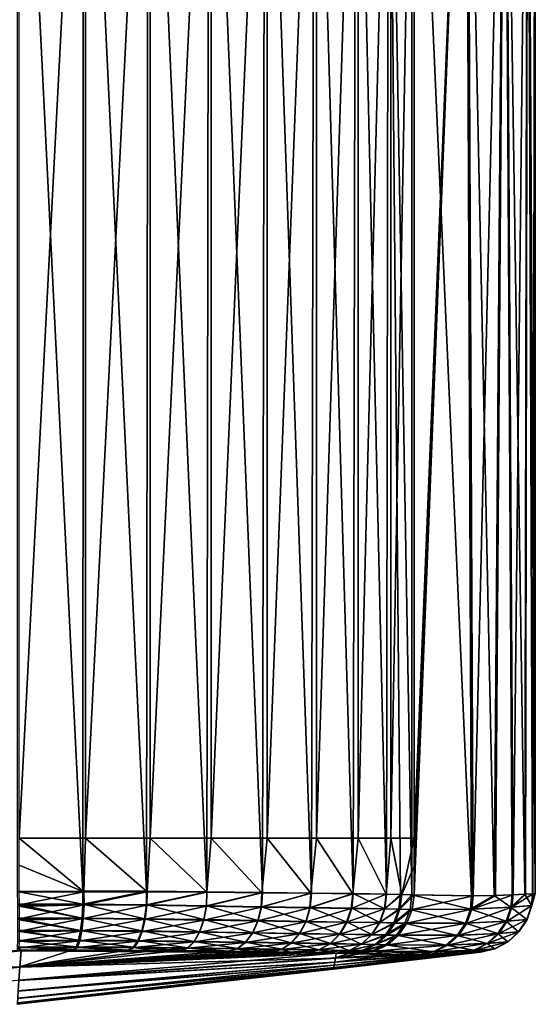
# Model space of a CAD drawing. Header units: metres. Extents: x -109 to 109, y -144 to 54.
# Tile 125 of 150: x 90.59 to 98.45, y -23.16 to -8.15. Entities that reach past the tile are written whole.
import ezdxf

# ---------------------------------------------------------------- set-up
doc = ezdxf.new("R2010")
doc.units = ezdxf.units.M
doc.layers.add('solid_20062313_XXX', color=7, linetype='CONTINUOUS')

msp = doc.modelspace()

# ---------------------------------------------------------------- linework, layer by layer
at = {"layer": 'solid_20062313_XXX'}
for points in [[(98.332932, -0.748987, 3.398926), (97.978485, -0.836661, 6.80905), (98.290787, -21.480234, 3.96291)], [(97.987648, -0.83496, -6.742904), (98.335449, -0.748044, -3.362261), (98.110146, -21.489622, -5.784656)], [(98.335449, -0.748044, -3.362261), (98.300522, -21.47967, -3.840105), (98.110146, -21.489622, -5.784656)], [(98.332932, -0.748987, 3.398926), (98.290787, -21.480234, 3.96291), (98.408958, -21.472929, 2.013287)], [(98.335449, -0.748044, -3.362261), (98.413826, -21.472614, -1.890224), (98.300522, -21.47967, -3.840105)], [(98.449997, -0.661608), (98.332932, -0.748987, 3.398926), (98.449959, -21.470064, 0.061585)], [(98.332932, -0.748987, 3.398926), (98.408958, -21.472929, 2.013287), (98.449959, -21.470064, 0.061585)], [(98.335449, -0.748044, -3.362261), (98.449997, -0.661608), (98.413826, -21.472614, -1.890224)], [(98.449997, -0.661608), (98.449959, -21.470064, 0.061585), (98.413826, -21.472614, -1.890224)], [(97.978485, -0.836661, 6.80905), (97.388214, -0.923509, 10.187093), (97.823669, -21.500889, 7.841512)], [(97.408119, -0.921069, -10.092179), (97.987648, -0.83496, -6.742904), (97.500603, -21.507116, -9.638409)], [(97.987648, -0.83496, -6.742904), (97.84304, -21.500301, -7.720047), (97.500603, -21.507116, -9.638409)], [(97.978485, -0.836661, 6.80905), (97.823669, -21.500889, 7.841512), (98.095566, -21.490303, 5.906973)], [(97.987648, -0.83496, -6.742904), (98.110146, -21.489622, -5.784656), (97.84304, -21.500301, -7.720047)], [(97.978485, -0.836661, 6.80905), (98.095566, -21.490303, 5.906973), (98.290787, -21.480234, 3.96291)], [(95.711617, -1.050186, 15.343801), (95.076454, -1.06806, 16.137976), (95.674026, -21.471376, 15.398713)], [(95.111526, -1.065267, -16.030302), (95.746597, -1.047334, -15.233535), (95.111771, -20.625799, -16.030046)], [(95.746597, -1.047334, -15.233535), (95.74675, -20.625799, -15.2333), (95.111771, -20.625799, -16.030046)], [(95.711617, -1.050186, 15.343801), (95.674026, -21.471376, 15.398713), (96.179939, -21.479721, 14.528831)], [(96.21302, -1.030277, 14.458931), (95.711617, -1.050186, 15.343801), (96.179939, -21.479721, 14.528831)], [(95.746597, -1.047334, -15.233535), (96.247223, -1.027364, -14.345971), (95.74675, -20.625799, -15.2333)], [(96.247223, -1.027364, -14.345971), (96.247261, -20.625799, -14.345887), (95.74675, -20.625799, -15.2333)], [(96.21302, -1.030277, 14.458931), (96.179939, -21.479721, 14.528831), (96.39576, -21.484581, 14.025828)], [(96.21302, -1.030277, 14.458931), (96.567902, -21.490095, 13.505901), (96.567894, -1.008829, 13.505905)], [(96.21302, -1.030277, 14.458931), (96.39576, -21.484581, 14.025828), (96.567902, -21.490095, 13.505901)], [(96.247223, -1.027364, -14.345971), (96.600601, -1.005857, -13.390295), (96.247261, -20.625799, -14.345887)], [(96.247261, -20.625799, -14.345887), (96.600601, -1.005857, -13.390295), (96.600601, -20.625799, -13.390295)], [(97.388214, -0.923509, 10.187093), (96.567894, -1.008829, 13.505905), (97.476532, -21.507332, 9.758647)], [(96.567894, -1.008829, 13.505905), (96.567902, -21.490095, 13.505901), (97.476532, -21.507332, 9.758647)], [(97.408119, -0.921069, -10.092179), (96.600601, -20.625799, -13.390295), (96.600601, -1.005857, -13.390295)], [(97.408119, -0.921069, -10.092179), (96.600624, -21.059431, -13.390226), (96.600601, -20.625799, -13.390295)], [(97.408119, -0.921069, -10.092179), (96.600685, -21.491554, -13.390018), (96.600624, -21.059431, -13.390226)], [(97.408119, -0.921069, -10.092179), (97.500603, -21.507116, -9.638409), (96.600685, -21.491554, -13.390018)], [(97.388214, -0.923509, 10.187093), (97.476532, -21.507332, 9.758647), (97.823669, -21.500889, 7.841512)], [(91.560341, -1.111136, 18.052238), (90.548813, -1.113443, 18.154684), (91.54821, -21.434198, 18.05444)], [(91.54821, -21.434198, 18.05444), (90.548813, -1.113443, 18.154684), (90.548813, -21.441288, 18.154684)], [(91.590698, -1.108493, -17.951262), (90.577286, -20.625799, -18.054052), (90.577286, -1.110808, -18.054052)], [(91.590698, -1.108493, -17.951262), (91.590912, -20.625799, -17.951223), (90.577286, -20.625799, -18.054052)], [(91.560341, -1.111136, 18.052238), (91.54821, -21.434198, 18.05444), (92.520576, -21.436106, 17.798733)], [(92.54303, -1.105256, 17.79085), (91.560341, -1.111136, 18.052238), (92.520576, -21.436106, 17.798733)], [(91.590698, -1.108493, -17.951262), (92.575127, -1.102592, -17.688936), (91.590912, -20.625799, -17.951223)], [(92.575127, -1.102592, -17.688936), (92.575371, -20.625799, -17.688848), (91.590912, -20.625799, -17.951223)], [(92.54303, -1.105256, 17.79085), (92.520576, -21.436106, 17.798733), (93.441383, -21.443403, 17.393637)], [(93.471886, -1.095944, 17.377138), (92.54303, -1.105256, 17.79085), (93.441383, -21.443403, 17.393637)], [(92.575127, -1.102592, -17.688936), (93.505409, -1.093246, -17.273748), (92.575371, -20.625799, -17.688848)], [(93.505409, -1.093246, -17.273748), (93.50573, -20.625799, -17.273577), (92.575371, -20.625799, -17.688848)], [(93.471886, -1.095944, 17.377138), (93.441383, -21.443403, 17.393637), (94.287575, -21.452957, 16.849072)], [(94.323532, -1.083441, 16.821507), (93.471886, -1.095944, 17.377138), (94.287575, -21.452957, 16.849072)], [(93.505409, -1.093246, -17.273748), (94.358093, -1.0807, -16.716166), (93.50573, -20.625799, -17.273577)], [(94.358093, -1.0807, -16.716166), (94.358398, -20.625799, -16.715931), (93.50573, -20.625799, -17.273577)], [(94.323532, -1.083441, 16.821507), (94.287575, -21.452957, 16.849072), (95.037994, -21.462578, 16.17856)], [(95.076454, -1.06806, 16.137976), (94.323532, -1.083441, 16.821507), (95.037994, -21.462578, 16.17856)], [(94.358093, -1.0807, -16.716166), (95.111526, -1.065267, -16.030302), (94.358398, -20.625799, -16.715931)], [(95.111526, -1.065267, -16.030302), (95.111771, -20.625799, -16.030046), (94.358398, -20.625799, -16.715931)], [(95.076454, -1.06806, 16.137976), (95.037994, -21.462578, 16.17856), (95.674026, -21.471376, 15.398713)], [(91.565964, -21.442739, -17.955532), (90.577301, -21.038309, -18.053997), (90.577286, -20.625799, -18.054052)], [(91.565964, -21.442739, -17.955532), (90.577286, -20.625799, -18.054052), (91.590912, -20.625799, -17.951223)], [(92.528374, -21.443424, -17.705086), (91.565964, -21.442739, -17.955532), (91.590912, -20.625799, -17.951223)], [(92.528374, -21.443424, -17.705086), (91.590912, -20.625799, -17.951223), (92.575371, -20.625799, -17.688848)], [(93.440842, -21.449415, -17.308315), (92.528374, -21.443424, -17.705086), (92.575371, -20.625799, -17.688848)], [(93.440842, -21.449415, -17.308315), (92.575371, -20.625799, -17.688848), (93.50573, -20.625799, -17.273577)], [(94.280983, -21.457699, -16.774761), (93.440842, -21.449415, -17.308315), (93.50573, -20.625799, -17.273577)], [(94.280983, -21.457699, -16.774761), (93.50573, -20.625799, -17.273577), (94.358398, -20.625799, -16.715931)], [(95.02829, -21.466158, -16.117365), (94.280983, -21.457699, -16.774761), (94.358398, -20.625799, -16.715931)], [(95.02829, -21.466158, -16.117365), (94.358398, -20.625799, -16.715931), (95.111771, -20.625799, -16.030046)], [(95.664635, -21.473907, -15.352043), (95.02829, -21.466158, -16.117365), (95.111771, -20.625799, -16.030046)], [(95.664635, -21.473907, -15.352043), (95.111771, -20.625799, -16.030046), (95.74675, -20.625799, -15.2333)], [(96.174606, -21.481255, -14.497351), (95.664635, -21.473907, -15.352043), (95.74675, -20.625799, -15.2333)], [(96.174606, -21.481255, -14.497351), (95.74675, -20.625799, -15.2333), (96.247261, -20.625799, -14.345887)], [(96.413292, -21.486008, -13.953758), (96.174606, -21.481255, -14.497351), (96.247261, -20.625799, -14.345887)], [(96.413292, -21.486008, -13.953758), (96.247261, -20.625799, -14.345887), (96.600601, -20.625799, -13.390295)], [(96.413292, -21.486008, -13.953758), (96.600601, -20.625799, -13.390295), (96.600624, -21.059431, -13.390226)], [(91.565964, -21.442739, -17.955532), (90.577347, -21.450813, -18.053837), (90.577301, -21.038309, -18.053997)], [(96.413292, -21.486008, -13.953758), (96.600624, -21.059431, -13.390226), (96.600685, -21.491554, -13.390018)], [(91.549026, -21.631519, 18.032036), (91.54821, -21.434198, 18.05444), (90.548813, -21.441288, 18.154684)], [(91.549026, -21.631519, 18.032036), (90.548813, -21.441288, 18.154684), (90.551208, -21.631548, 18.134283)], [(90.579948, -21.641823, -18.033121), (90.577347, -21.450813, -18.053837), (91.565964, -21.442739, -17.955532)], [(90.579948, -21.641823, -18.033121), (91.565964, -21.442739, -17.955532), (91.566963, -21.640556, -17.932894)], [(91.549026, -21.631519, 18.032036), (92.520576, -21.436106, 17.798733), (91.54821, -21.434198, 18.05444)], [(91.549026, -21.631519, 18.032036), (92.517288, -21.641642, 17.774694), (92.520576, -21.436106, 17.798733)], [(91.566963, -21.640556, -17.932894), (91.565964, -21.442739, -17.955532), (92.528374, -21.443424, -17.705086)], [(91.566963, -21.640556, -17.932894), (92.528374, -21.443424, -17.705086), (92.525238, -21.649187, -17.680857)], [(92.517288, -21.641642, 17.774694), (93.441383, -21.443403, 17.393637), (92.520576, -21.436106, 17.798733)], [(92.517288, -21.641642, 17.774694), (93.432495, -21.656668, 17.369293), (93.441383, -21.443403, 17.393637)], [(92.525238, -21.649187, -17.680857), (92.528374, -21.443424, -17.705086), (93.440842, -21.449415, -17.308315)], [(92.525238, -21.649187, -17.680857), (93.440842, -21.449415, -17.308315), (93.432159, -21.662685, -17.283787)], [(93.432159, -21.662685, -17.283787), (93.440842, -21.449415, -17.308315), (94.280983, -21.457699, -16.774761)], [(93.432159, -21.662685, -17.283787), (94.280983, -21.457699, -16.774761), (94.266479, -21.676853, -16.751654)], [(93.432495, -21.656668, 17.369293), (94.287575, -21.452957, 16.849072), (93.441383, -21.443403, 17.393637)], [(93.432495, -21.656668, 17.369293), (94.272789, -21.672237, 16.82622), (94.287575, -21.452957, 16.849072)], [(94.266479, -21.676853, -16.751654), (94.280983, -21.457699, -16.774761), (95.02829, -21.466158, -16.117365)], [(94.266479, -21.676853, -16.751654), (95.02829, -21.466158, -16.117365), (95.00856, -21.688869, -16.097425)], [(94.272789, -21.672237, 16.82622), (95.037994, -21.462578, 16.17856), (94.287575, -21.452957, 16.849072)], [(94.272789, -21.672237, 16.82622), (95.01796, -21.685442, 16.158968), (95.037994, -21.462578, 16.17856)], [(95.00856, -21.688869, -16.097425), (95.02829, -21.466158, -16.117365), (95.664635, -21.473907, -15.352043)], [(95.01796, -21.685442, 16.158968), (95.674026, -21.471376, 15.398713), (95.037994, -21.462578, 16.17856)], [(95.00856, -21.688869, -16.097425), (95.664635, -21.473907, -15.352043), (95.640961, -21.697592, -15.336545)], [(95.01796, -21.685442, 16.158968), (95.650078, -21.69515, 15.383659), (95.674026, -21.471376, 15.398713)], [(95.640961, -21.697592, -15.336545), (95.664635, -21.473907, -15.352043), (96.174606, -21.481255, -14.497351)], [(95.640961, -21.697592, -15.336545), (96.174606, -21.481255, -14.497351), (96.148705, -21.70363, -14.486723)], [(95.650078, -21.69515, 15.383659), (96.153809, -21.702061, 14.5187), (95.674026, -21.471376, 15.398713)], [(96.153809, -21.702061, 14.5187), (96.179939, -21.479721, 14.528831), (95.674026, -21.471376, 15.398713)], [(96.148705, -21.70363, -14.486723), (96.174606, -21.481255, -14.497351), (96.413292, -21.486008, -13.953758)], [(96.148705, -21.70363, -14.486723), (96.413292, -21.486008, -13.953758), (96.386017, -21.710117, -13.945674)], [(96.153809, -21.702061, 14.5187), (96.39576, -21.484581, 14.025828), (96.179939, -21.479721, 14.528831)], [(96.368362, -21.708778, 14.018052), (96.39576, -21.484581, 14.025828), (96.153809, -21.702061, 14.5187)], [(96.368362, -21.708778, 14.018052), (96.567902, -21.490095, 13.505901), (96.39576, -21.484581, 14.025828)], [(96.5401, -21.713165, 13.500941), (96.567902, -21.490095, 13.505901), (96.368362, -21.708778, 14.018052)], [(96.386017, -21.710117, -13.945674), (96.413292, -21.486008, -13.953758), (96.600685, -21.491554, -13.390018)], [(96.386017, -21.710117, -13.945674), (96.600685, -21.491554, -13.390018), (96.573082, -21.713966, -13.385031)], [(97.459709, -21.710163, 9.724641), (96.567902, -21.490095, 13.505901), (96.5401, -21.713165, 13.500941)], [(97.459709, -21.710163, 9.724641), (97.476532, -21.507332, 9.758647), (96.567902, -21.490095, 13.505901)], [(96.573082, -21.713966, -13.385031), (96.600685, -21.491554, -13.390018), (97.500603, -21.507116, -9.638409)], [(97.483452, -21.709383, -9.606385), (96.573082, -21.713966, -13.385031), (97.500603, -21.507116, -9.638409)], [(97.459709, -21.710163, 9.724641), (97.823669, -21.500889, 7.841512), (97.476532, -21.507332, 9.758647)], [(97.459709, -21.710163, 9.724641), (98.078331, -21.677805, 5.884912), (97.823669, -21.500889, 7.841512)], [(97.483452, -21.709383, -9.606385), (97.84304, -21.500301, -7.720047), (98.110146, -21.489622, -5.784656)], [(98.092644, -21.676764, -5.765075), (97.483452, -21.709383, -9.606385), (98.110146, -21.489622, -5.784656)], [(97.483452, -21.709383, -9.606385), (97.500603, -21.507116, -9.638409), (97.84304, -21.500301, -7.720047)], [(98.078331, -21.677805, 5.884912), (98.095566, -21.490303, 5.906973), (97.823669, -21.500889, 7.841512)], [(98.078331, -21.677805, 5.884912), (98.290787, -21.480234, 3.96291), (98.095566, -21.490303, 5.906973)], [(98.078331, -21.677805, 5.884912), (98.391251, -21.651766, 2.006318), (98.290787, -21.480234, 3.96291)], [(98.092644, -21.676764, -5.765075), (98.300522, -21.47967, -3.840105), (98.413826, -21.472614, -1.890224)], [(98.396034, -21.651316, -1.885675), (98.092644, -21.676764, -5.765075), (98.413826, -21.472614, -1.890224)], [(98.092644, -21.676764, -5.765075), (98.110146, -21.489622, -5.784656), (98.300522, -21.47967, -3.840105)], [(98.391251, -21.651766, 2.006318), (98.408958, -21.472929, 2.013287), (98.290787, -21.480234, 3.96291)], [(98.391251, -21.651766, 2.006318), (98.449959, -21.470064, 0.061585), (98.408958, -21.472929, 2.013287)], [(98.391251, -21.651766, 2.006318), (98.396034, -21.651316, -1.885675), (98.449959, -21.470064, 0.061585)], [(98.396034, -21.651316, -1.885675), (98.413826, -21.472614, -1.890224), (98.449959, -21.470064, 0.061585)], [(91.535736, -21.844685, 17.956015), (91.549026, -21.631519, 18.032036), (90.551208, -21.631548, 18.134283)], [(91.535736, -21.844685, 17.956015), (90.551208, -21.631548, 18.134283), (90.551491, -21.660372, 18.127542)], [(91.535736, -21.844685, 17.956015), (90.551491, -21.660372, 18.127542), (90.552765, -21.84531, 18.058773)], [(90.580254, -21.669916, -18.026522), (90.579948, -21.641823, -18.033121), (91.566963, -21.640556, -17.932894)], [(90.580254, -21.669916, -18.026522), (91.566963, -21.640556, -17.932894), (90.581734, -21.855383, -17.957359)], [(91.566963, -21.640556, -17.932894), (91.554047, -21.85355, -17.856625), (90.581734, -21.855383, -17.957359)], [(91.535736, -21.844685, 17.956015), (92.489929, -21.854074, 17.700415), (91.549026, -21.631519, 18.032036)], [(92.489929, -21.854074, 17.700415), (92.517288, -21.641642, 17.774694), (91.549026, -21.631519, 18.032036)], [(91.566963, -21.640556, -17.932894), (92.525238, -21.649187, -17.680857), (91.554047, -21.85355, -17.856625)], [(92.525238, -21.649187, -17.680857), (92.498375, -21.861479, -17.606285), (91.554047, -21.85355, -17.856625)], [(92.489929, -21.854074, 17.700415), (93.392159, -21.868389, 17.298994), (92.517288, -21.641642, 17.774694)], [(92.525238, -21.649187, -17.680857), (93.432159, -21.662685, -17.283787), (92.498375, -21.861479, -17.606285)], [(93.432159, -21.662685, -17.283787), (93.392426, -21.874289, -17.213108), (92.498375, -21.861479, -17.606285)], [(93.392159, -21.868389, 17.298994), (93.432495, -21.656668, 17.369293), (92.517288, -21.641642, 17.774694)], [(93.392159, -21.868389, 17.298994), (94.220886, -21.88339, 16.762075), (93.432495, -21.656668, 17.369293)], [(93.432159, -21.662685, -17.283787), (94.266479, -21.676853, -16.751654), (93.392426, -21.874289, -17.213108)], [(94.266479, -21.676853, -16.751654), (94.215225, -21.887907, -16.687002), (93.392426, -21.874289, -17.213108)], [(94.220886, -21.88339, 16.762075), (94.272789, -21.672237, 16.82622), (93.432495, -21.656668, 17.369293)], [(94.266479, -21.676853, -16.751654), (95.00856, -21.688869, -16.097425), (94.215225, -21.887907, -16.687002)], [(95.00856, -21.688869, -16.097425), (94.947388, -21.899591, -16.040812), (94.215225, -21.887907, -16.687002)], [(94.220886, -21.88339, 16.762075), (94.956123, -21.896255, 16.103027), (94.272789, -21.672237, 16.82622)], [(94.956123, -21.896255, 16.103027), (95.01796, -21.685442, 16.158968), (94.272789, -21.672237, 16.82622)], [(95.00856, -21.688869, -16.097425), (95.640961, -21.697592, -15.336545), (94.947388, -21.899591, -16.040812)], [(95.640961, -21.697592, -15.336545), (95.571693, -21.908226, -15.289802), (94.947388, -21.899591, -16.040812)], [(94.956123, -21.896255, 16.103027), (95.580193, -21.905876, 15.337785), (95.01796, -21.685442, 16.158968)], [(95.580193, -21.905876, 15.337785), (95.650078, -21.69515, 15.383659), (95.01796, -21.685442, 16.158968)], [(95.640961, -21.697592, -15.336545), (96.148705, -21.70363, -14.486723), (95.571693, -21.908226, -15.289802)], [(95.571693, -21.908226, -15.289802), (96.148705, -21.70363, -14.486723), (96.073303, -21.914406, -14.451452)], [(95.580193, -21.905876, 15.337785), (96.077896, -21.912922, 14.484515), (95.650078, -21.69515, 15.383659)], [(96.077896, -21.912922, 14.484515), (96.153809, -21.702061, 14.5187), (95.650078, -21.69515, 15.383659)], [(96.073303, -21.914406, -14.451452), (96.148705, -21.70363, -14.486723), (96.386017, -21.710117, -13.945674)], [(96.073303, -21.914406, -14.451452), (96.386017, -21.710117, -13.945674), (96.307533, -21.920105, -13.91773)], [(96.368362, -21.708778, 14.018052), (96.153809, -21.702061, 14.5187), (96.077896, -21.912922, 14.484515)], [(96.289627, -21.918839, 13.990637), (96.368362, -21.708778, 14.018052), (96.077896, -21.912922, 14.484515)], [(96.5401, -21.713165, 13.500941), (96.368362, -21.708778, 14.018052), (96.289627, -21.918839, 13.990637)], [(96.459488, -21.923304, 13.480795), (96.5401, -21.713165, 13.500941), (96.289627, -21.918839, 13.990637)], [(96.307533, -21.920105, -13.91773), (96.386017, -21.710117, -13.945674), (96.573082, -21.713966, -13.385031)], [(96.307533, -21.920105, -13.91773), (96.573082, -21.713966, -13.385031), (96.492607, -21.924171, -13.364996)], [(97.38311, -21.922173, 9.708881), (96.5401, -21.713165, 13.500941), (96.459488, -21.923304, 13.480795)], [(96.492607, -21.924171, -13.364996), (96.573082, -21.713966, -13.385031), (97.483452, -21.709383, -9.606385)], [(97.406952, -21.921442, -9.590785), (96.492607, -21.924171, -13.364996), (97.483452, -21.709383, -9.606385)], [(97.38311, -21.922173, 9.708881), (97.459709, -21.710163, 9.724641), (96.5401, -21.713165, 13.500941)], [(97.38311, -21.922173, 9.708881), (98.004555, -21.891157, 5.874844), (97.459709, -21.710163, 9.724641)], [(97.406952, -21.921442, -9.590785), (97.483452, -21.709383, -9.606385), (98.092644, -21.676764, -5.765075)], [(98.018936, -21.890148, -5.7552), (97.406952, -21.921442, -9.590785), (98.092644, -21.676764, -5.765075)], [(98.004555, -21.891157, 5.874844), (98.078331, -21.677805, 5.884912), (97.459709, -21.710163, 9.724641)], [(98.004555, -21.891157, 5.874844), (98.318947, -21.865829, 2.00279), (98.078331, -21.677805, 5.884912)], [(98.018936, -21.890148, -5.7552), (98.092644, -21.676764, -5.765075), (98.396034, -21.651316, -1.885675)], [(98.323753, -21.865391, -1.882357), (98.018936, -21.890148, -5.7552), (98.396034, -21.651316, -1.885675)], [(98.318947, -21.865829, 2.00279), (98.391251, -21.651766, 2.006318), (98.078331, -21.677805, 5.884912)], [(98.318947, -21.865829, 2.00279), (98.323753, -21.865391, -1.882357), (98.391251, -21.651766, 2.006318)], [(98.323753, -21.865391, -1.882357), (98.396034, -21.651316, -1.885675), (98.391251, -21.651766, 2.006318)], [(91.513336, -22.031801, 17.830002), (91.535736, -21.844685, 17.956015), (90.552765, -21.84531, 18.058773)], [(91.513336, -22.031801, 17.830002), (90.552765, -21.84531, 18.058773), (90.552849, -21.866274, 18.047888)], [(91.513336, -22.031801, 17.830002), (90.552849, -21.866274, 18.047888), (90.552856, -22.033432, 17.932255)], [(90.581825, -21.875807, -17.94673), (90.581734, -21.855383, -17.957359), (91.554047, -21.85355, -17.856625)], [(90.581825, -21.875807, -17.94673), (91.554047, -21.85355, -17.856625), (90.582016, -22.043264, -17.830669)], [(91.554047, -21.85355, -17.856625), (91.532082, -22.040472, -17.730417), (90.582016, -22.043264, -17.830669)], [(91.513336, -22.031801, 17.830002), (92.446007, -22.039991, 17.578346), (91.535736, -21.844685, 17.956015)], [(91.554047, -21.85355, -17.856625), (92.498375, -21.861479, -17.606285), (91.532082, -22.040472, -17.730417)], [(92.498375, -21.861479, -17.606285), (92.455109, -22.047245, -17.483936), (91.532082, -22.040472, -17.730417)], [(92.446007, -22.039991, 17.578346), (92.489929, -21.854074, 17.700415), (91.535736, -21.844685, 17.956015)], [(92.446007, -22.039991, 17.578346), (93.328201, -22.053148, 17.184244), (92.489929, -21.854074, 17.700415)], [(92.498375, -21.861479, -17.606285), (93.392426, -21.874289, -17.213108), (92.455109, -22.047245, -17.483936)], [(93.392426, -21.874289, -17.213108), (93.329285, -22.058939, -17.097921), (92.455109, -22.047245, -17.483936)], [(93.328201, -22.053148, 17.184244), (93.392159, -21.868389, 17.298994), (92.489929, -21.854074, 17.700415)], [(93.328201, -22.053148, 17.184244), (94.138824, -22.067236, 16.657856), (93.392159, -21.868389, 17.298994)], [(93.392426, -21.874289, -17.213108), (94.215225, -21.887907, -16.687002), (93.329285, -22.058939, -17.097921)], [(94.215225, -21.887907, -16.687002), (94.134094, -22.071671, -16.582127), (93.329285, -22.058939, -17.097921)], [(94.138824, -22.067236, 16.657856), (94.220886, -21.88339, 16.762075), (93.392159, -21.868389, 17.298994)], [(94.215225, -21.887907, -16.687002), (94.947388, -21.899591, -16.040812), (94.134094, -22.071671, -16.582127)], [(94.947388, -21.899591, -16.040812), (94.850548, -22.082823, -15.949164), (94.134094, -22.071671, -16.582127)], [(94.138824, -22.067236, 16.657856), (94.858315, -22.079554, 16.012312), (94.220886, -21.88339, 16.762075)], [(94.858315, -22.079554, 16.012312), (94.956123, -21.896255, 16.103027), (94.220886, -21.88339, 16.762075)], [(94.947388, -21.899591, -16.040812), (95.571693, -21.908226, -15.289802), (94.850548, -22.082823, -15.949164)], [(95.571693, -21.908226, -15.289802), (95.461769, -22.091318, -15.214005), (94.850548, -22.082823, -15.949164)], [(94.858315, -22.079554, 16.012312), (95.46933, -22.089035, 15.263234), (94.956123, -21.896255, 16.103027)], [(95.46933, -22.089035, 15.263234), (95.580193, -21.905876, 15.337785), (94.956123, -21.896255, 16.103027)], [(95.571693, -21.908226, -15.289802), (96.073303, -21.914406, -14.451452), (95.461769, -22.091318, -15.214005)], [(95.461769, -22.091318, -15.214005), (96.073303, -21.914406, -14.451452), (95.953209, -22.097712, -14.393751)], [(95.46933, -22.089035, 15.263234), (95.956985, -22.096298, 14.428401), (95.580193, -21.905876, 15.337785)], [(95.956985, -22.096298, 14.428401), (96.077896, -21.912922, 14.484515), (95.580193, -21.905876, 15.337785)], [(95.953209, -22.097712, -14.393751), (96.073303, -21.914406, -14.451452), (96.307533, -21.920105, -13.91773)], [(96.289627, -21.918839, 13.990637), (96.077896, -21.912922, 14.484515), (95.956985, -22.096298, 14.428401)], [(96.164528, -22.101515, 13.945316), (96.289627, -21.918839, 13.990637), (95.956985, -22.096298, 14.428401)], [(96.459488, -21.923304, 13.480795), (96.289627, -21.918839, 13.990637), (96.164528, -22.101515, 13.945316)], [(97.281052, -22.10737, -9.565436), (97.406952, -21.921442, -9.590785), (98.018936, -21.890148, -5.7552)], [(97.894745, -22.078285, -5.739532), (97.281052, -22.10737, -9.565436), (98.018936, -21.890148, -5.7552)], [(97.880318, -22.079241, 5.858861), (98.004555, -21.891157, 5.874844), (97.38311, -21.922173, 9.708881)], [(97.880318, -22.079241, 5.858861), (98.195641, -22.055117, 1.997255), (98.004555, -21.891157, 5.874844)], [(97.894745, -22.078285, -5.739532), (98.018936, -21.890148, -5.7552), (98.323753, -21.865391, -1.882357)], [(98.200462, -22.054697, -1.877154), (97.894745, -22.078285, -5.739532), (98.323753, -21.865391, -1.882357)], [(98.195641, -22.055117, 1.997255), (98.318947, -21.865829, 2.00279), (98.004555, -21.891157, 5.874844)], [(98.195641, -22.055117, 1.997255), (98.200462, -22.054697, -1.877154), (98.318947, -21.865829, 2.00279)], [(98.200462, -22.054697, -1.877154), (98.323753, -21.865391, -1.882357), (98.318947, -21.865829, 2.00279)], [(91.483238, -22.181, 17.661987), (90.552803, -22.0466, 17.920515), (90.55146, -22.183981, 17.762756)], [(91.483238, -22.181, 17.661987), (90.552856, -22.033432, 17.932255), (90.552803, -22.0466, 17.920515)], [(91.483238, -22.181, 17.661987), (91.513336, -22.031801, 17.830002), (90.552856, -22.033432, 17.932255)], [(91.532082, -22.040472, -17.730417), (91.502457, -22.18947, -17.562273), (90.58078, -22.193558, -17.661079)], [(90.58197, -22.056086, -17.819218), (91.532082, -22.040472, -17.730417), (90.58078, -22.193558, -17.661079)], [(90.58197, -22.056086, -17.819218), (90.582016, -22.043264, -17.830669), (91.532082, -22.040472, -17.730417)], [(91.483238, -22.181, 17.661987), (92.388306, -22.187593, 17.416235), (91.513336, -22.031801, 17.830002)], [(91.532082, -22.040472, -17.730417), (92.455109, -22.047245, -17.483936), (91.502457, -22.18947, -17.562273)], [(92.455109, -22.047245, -17.483936), (92.39817, -22.194708, -17.321569), (91.502457, -22.18947, -17.562273)], [(92.388306, -22.187593, 17.416235), (92.446007, -22.039991, 17.578346), (91.513336, -22.031801, 17.830002)], [(92.388306, -22.187593, 17.416235), (93.244667, -22.199223, 17.032324), (92.446007, -22.039991, 17.578346)], [(92.455109, -22.047245, -17.483936), (93.329285, -22.058939, -17.097921), (92.39817, -22.194708, -17.321569)], [(93.329285, -22.058939, -17.097921), (93.246735, -22.204927, -16.945528), (92.39817, -22.194708, -17.321569)], [(93.244667, -22.199223, 17.032324), (93.328201, -22.053148, 17.184244), (92.446007, -22.039991, 17.578346)], [(93.244667, -22.199223, 17.032324), (94.031815, -22.212107, 16.520174), (93.328201, -22.053148, 17.184244)], [(93.329285, -22.058939, -17.097921), (94.134094, -22.071671, -16.582127), (93.246735, -22.204927, -16.945528)], [(94.031815, -22.212107, 16.520174), (94.138824, -22.067236, 16.657856), (93.328201, -22.053148, 17.184244)], [(94.031815, -22.212107, 16.520174), (94.730728, -22.223707, 15.89258), (94.138824, -22.067236, 16.657856)], [(94.730728, -22.223707, 15.89258), (94.858315, -22.079554, 16.012312), (94.138824, -22.067236, 16.657856)], [(95.953209, -22.097712, -14.393751), (96.307533, -21.920105, -13.91773), (96.182793, -22.102737, -13.871691)], [(96.331131, -22.106134, 13.446719), (96.459488, -21.923304, 13.480795), (96.164528, -22.101515, 13.945316)], [(96.182793, -22.102737, -13.871691), (96.307533, -21.920105, -13.91773), (96.492607, -21.924171, -13.364996)], [(96.182793, -22.102737, -13.871691), (96.492607, -21.924171, -13.364996), (96.364326, -22.107103, -13.33116)], [(97.257141, -22.108017, 9.683249), (96.459488, -21.923304, 13.480795), (96.331131, -22.106134, 13.446719)], [(96.364326, -22.107103, -13.33116), (96.492607, -21.924171, -13.364996), (97.406952, -21.921442, -9.590785)], [(97.281052, -22.10737, -9.565436), (96.364326, -22.107103, -13.33116), (97.406952, -21.921442, -9.590785)], [(97.257141, -22.108017, 9.683249), (97.38311, -21.922173, 9.708881), (96.459488, -21.923304, 13.480795)], [(97.257141, -22.108017, 9.683249), (97.880318, -22.079241, 5.858861), (97.38311, -21.922173, 9.708881)], [(97.727905, -22.229313, -5.71906), (97.894745, -22.078285, -5.739532), (98.200462, -22.054697, -1.877154)], [(98.033936, -22.207296, -1.870393), (97.727905, -22.229313, -5.71906), (98.200462, -22.054697, -1.877154)], [(98.029106, -22.207691, 1.990062), (98.195641, -22.055117, 1.997255), (97.880318, -22.079241, 5.858861)], [(98.029106, -22.207691, 1.990062), (98.033936, -22.207296, -1.870393), (98.195641, -22.055117, 1.997255)], [(98.033936, -22.207296, -1.870393), (98.200462, -22.054697, -1.877154), (98.195641, -22.055117, 1.997255)], [(91.447357, -22.282812, 17.462635), (90.551353, -22.190504, 17.753088), (90.548683, -22.287403, 17.561033)], [(91.447357, -22.282812, 17.462635), (90.55146, -22.183981, 17.762756), (90.551353, -22.190504, 17.753088)], [(91.483238, -22.181, 17.661987), (90.55146, -22.183981, 17.762756), (91.447357, -22.282812, 17.462635)], [(91.502457, -22.18947, -17.562273), (91.467049, -22.291101, -17.362852), (90.578102, -22.296736, -17.459345)], [(90.580681, -22.199903, -17.651659), (91.502457, -22.18947, -17.562273), (90.578102, -22.296736, -17.459345)], [(90.580681, -22.199903, -17.651659), (90.58078, -22.193558, -17.661079), (91.502457, -22.18947, -17.562273)], [(91.483238, -22.181, 17.661987), (91.447357, -22.282812, 17.462635), (92.320503, -22.287516, 17.224369)], [(91.502457, -22.18947, -17.562273), (92.39817, -22.194708, -17.321569), (91.467049, -22.291101, -17.362852)], [(92.39817, -22.194708, -17.321569), (92.331177, -22.294519, -17.129477), (91.467049, -22.291101, -17.362852)], [(91.483238, -22.181, 17.661987), (92.320503, -22.287516, 17.224369), (92.388306, -22.187593, 17.416235)], [(92.388306, -22.187593, 17.416235), (92.320503, -22.287516, 17.224369), (93.146873, -22.297344, 16.852875)], [(92.39817, -22.194708, -17.321569), (93.246735, -22.204927, -16.945528), (92.331177, -22.294519, -17.129477)], [(93.246735, -22.204927, -16.945528), (93.150024, -22.303001, -16.765587), (92.331177, -22.294519, -17.129477)], [(92.388306, -22.187593, 17.416235), (93.146873, -22.297344, 16.852875), (93.244667, -22.199223, 17.032324)], [(93.244667, -22.199223, 17.032324), (93.146873, -22.297344, 16.852875), (93.906654, -22.308813, 16.357767)], [(93.246735, -22.204927, -16.945528), (94.028236, -22.216494, -16.443674), (93.150024, -22.303001, -16.765587)], [(94.028236, -22.216494, -16.443674), (93.90435, -22.313196, -16.28042), (93.150024, -22.303001, -16.765587)], [(93.244667, -22.199223, 17.032324), (93.906654, -22.308813, 16.357767), (94.031815, -22.212107, 16.520174)], [(94.134094, -22.071671, -16.582127), (94.028236, -22.216494, -16.443674), (93.246735, -22.204927, -16.945528)], [(94.028236, -22.216494, -16.443674), (94.724174, -22.226946, -15.828298), (93.90435, -22.313196, -16.28042)], [(94.031815, -22.212107, 16.520174), (93.906654, -22.308813, 16.357767), (94.581459, -22.319569, 15.751427)], [(94.134094, -22.071671, -16.582127), (94.850548, -22.082823, -15.949164), (94.028236, -22.216494, -16.443674)], [(94.850548, -22.082823, -15.949164), (94.724174, -22.226946, -15.828298), (94.028236, -22.216494, -16.443674)], [(94.031815, -22.212107, 16.520174), (94.581459, -22.319569, 15.751427), (94.730728, -22.223707, 15.89258)], [(94.850548, -22.082823, -15.949164), (95.461769, -22.091318, -15.214005), (94.724174, -22.226946, -15.828298)], [(95.461769, -22.091318, -15.214005), (95.318161, -22.235258, -15.113962), (94.724174, -22.226946, -15.828298)], [(94.730728, -22.223707, 15.89258), (95.324539, -22.233004, 15.164737), (94.858315, -22.079554, 16.012312)], [(95.324539, -22.233004, 15.164737), (95.46933, -22.089035, 15.263234), (94.858315, -22.079554, 16.012312)], [(95.461769, -22.091318, -15.214005), (95.953209, -22.097712, -14.393751), (95.318161, -22.235258, -15.113962)], [(95.318161, -22.235258, -15.113962), (95.953209, -22.097712, -14.393751), (95.796021, -22.241928, -14.317281)], [(95.324539, -22.233004, 15.164737), (95.798752, -22.240551, 14.353919), (95.46933, -22.089035, 15.263234)], [(95.798752, -22.240551, 14.353919), (95.956985, -22.096298, 14.428401), (95.46933, -22.089035, 15.263234)], [(95.796021, -22.241928, -14.317281), (95.953209, -22.097712, -14.393751), (96.182793, -22.102737, -13.871691)], [(95.796021, -22.241928, -14.317281), (96.182793, -22.102737, -13.871691), (96.019653, -22.24651, -13.810458)], [(96.164528, -22.101515, 13.945316), (95.956985, -22.096298, 14.428401), (95.798752, -22.240551, 14.353919)], [(96.000946, -22.245291, 13.884946), (96.164528, -22.101515, 13.945316), (95.798752, -22.240551, 14.353919)], [(96.331131, -22.106134, 13.446719), (96.164528, -22.101515, 13.945316), (96.000946, -22.245291, 13.884946)], [(96.163116, -22.250128, 13.400862), (96.331131, -22.106134, 13.446719), (96.000946, -22.245291, 13.884946)], [(96.019653, -22.24651, -13.810458), (96.182793, -22.102737, -13.871691), (96.364326, -22.107103, -13.33116)], [(96.019653, -22.24651, -13.810458), (96.364326, -22.107103, -13.33116), (96.196335, -22.25123, -13.285656)], [(97.089745, -22.255983, 9.649363), (96.331131, -22.106134, 13.446719), (96.163116, -22.250128, 13.400862)], [(96.196335, -22.25123, -13.285656), (96.364326, -22.107103, -13.33116), (97.281052, -22.10737, -9.565436)], [(97.11367, -22.255445, -9.531939), (96.196335, -22.25123, -13.285656), (97.281052, -22.10737, -9.565436)], [(97.089745, -22.255983, 9.649363), (97.257141, -22.108017, 9.683249), (96.331131, -22.106134, 13.446719)], [(97.089745, -22.255983, 9.649363), (97.71347, -22.230196, 5.837973), (97.257141, -22.108017, 9.683249)], [(97.11367, -22.255445, -9.531939), (97.281052, -22.10737, -9.565436), (97.894745, -22.078285, -5.739532)], [(97.727905, -22.229313, -5.71906), (97.11367, -22.255445, -9.531939), (97.894745, -22.078285, -5.739532)], [(97.71347, -22.230196, 5.837973), (97.880318, -22.079241, 5.858861), (97.257141, -22.108017, 9.683249)], [(98.033936, -22.207296, -1.870393), (97.834671, -22.313572, -1.862501), (97.528931, -22.333712, -5.695075)], [(98.033936, -22.207296, -1.870393), (97.528931, -22.333712, -5.695075), (97.727905, -22.229313, -5.71906)], [(97.71347, -22.230196, 5.837973), (98.029106, -22.207691, 1.990062), (97.880318, -22.079241, 5.858861)], [(97.71347, -22.230196, 5.837973), (97.829849, -22.313936, 1.981666), (98.029106, -22.207691, 1.990062)], [(98.029106, -22.207691, 1.990062), (97.829849, -22.313936, 1.981666), (97.834671, -22.313572, -1.862501)], [(98.029106, -22.207691, 1.990062), (97.834671, -22.313572, -1.862501), (98.033936, -22.207296, -1.870393)], [(85.730186, -22.796537, -14.475764), (90.605865, -22.345388, -17.237621), (90.588387, -22.594336, -14.354429)], [(85.730186, -22.796537, -14.475764), (85.831894, -22.411188, -17.383259), (90.605865, -22.345388, -17.237621)], [(85.730736, -22.784378, 14.576704), (90.606483, -22.335905, 17.338066), (90.544685, -22.336729, 17.340305)], [(85.730736, -22.784378, 14.576704), (90.588936, -22.58659, 14.452729), (90.606483, -22.335905, 17.338066)], [(85.831894, -22.411188, -17.383259), (90.574165, -22.345854, -17.238678), (90.605865, -22.345388, -17.237621)], [(90.548592, -22.289322, 17.555683), (90.544685, -22.336729, 17.340305), (90.606483, -22.335905, 17.338066)], [(90.548592, -22.289322, 17.555683), (90.606483, -22.335905, 17.338066), (90.548683, -22.287403, 17.561033)], [(91.447357, -22.282812, 17.462635), (90.548683, -22.287403, 17.561033), (91.393562, -22.330523, 17.24752)], [(90.548683, -22.287403, 17.561033), (90.606483, -22.335905, 17.338066), (91.393562, -22.330523, 17.24752)], [(91.467049, -22.291101, -17.362852), (90.605865, -22.345388, -17.237621), (90.574165, -22.345854, -17.238678)], [(90.578102, -22.296736, -17.459345), (91.467049, -22.291101, -17.362852), (90.574165, -22.345854, -17.238678)], [(94.970093, -22.372162, -14.864841), (90.588387, -22.594336, -14.354429), (90.605865, -22.345388, -17.237621)], [(91.393562, -22.330523, 17.24752), (90.606483, -22.335905, 17.338066), (90.588936, -22.58659, 14.452729)], [(92.231964, -22.333122, 17.020491), (91.393562, -22.330523, 17.24752), (90.588936, -22.58659, 14.452729)], [(92.638046, -22.336634, 16.857536), (92.231964, -22.333122, 17.020491), (90.588936, -22.58659, 14.452729)], [(93.030151, -22.34103, 16.663456), (92.638046, -22.336634, 16.857536), (90.588936, -22.58659, 14.452729)], [(93.763786, -22.351015, 16.186956), (93.030151, -22.34103, 16.663456), (90.588936, -22.58659, 14.452729)], [(94.10202, -22.356071, 15.906507), (93.763786, -22.351015, 16.186956), (90.588936, -22.58659, 14.452729)], [(94.418419, -22.360935, 15.59976), (94.10202, -22.356071, 15.906507), (90.588936, -22.58659, 14.452729)], [(94.709763, -22.365519, 15.26963), (94.418419, -22.360935, 15.59976), (90.588936, -22.58659, 14.452729)], [(94.973732, -22.369822, 14.919081), (94.709763, -22.365519, 15.26963), (90.588936, -22.58659, 14.452729)], [(95.412468, -22.378, 14.169769), (94.973732, -22.369822, 14.919081), (90.588936, -22.58659, 14.452729)], [(91.467049, -22.291101, -17.362852), (91.414101, -22.338686, -17.147625), (90.605865, -22.345388, -17.237621)], [(91.414101, -22.338686, -17.147625), (92.243942, -22.340082, -16.925169), (90.605865, -22.345388, -17.237621)], [(92.243942, -22.340082, -16.925169), (92.646156, -22.342953, -16.765528), (90.605865, -22.345388, -17.237621)], [(92.646156, -22.342953, -16.765528), (93.034798, -22.346704, -16.575407), (90.605865, -22.345388, -17.237621)], [(94.705666, -22.368338, -15.208961), (94.970093, -22.372162, -14.864841), (90.605865, -22.345388, -17.237621)], [(94.414688, -22.364264, -15.532836), (94.705666, -22.368338, -15.208961), (90.605865, -22.345388, -17.237621)], [(94.099411, -22.359941, -15.833621), (94.414688, -22.364264, -15.532836), (90.605865, -22.345388, -17.237621)], [(93.763, -22.355459, -16.108511), (94.099411, -22.359941, -15.833621), (90.605865, -22.345388, -17.237621)], [(93.034798, -22.346704, -16.575407), (93.763, -22.355459, -16.108511), (90.605865, -22.345388, -17.237621)], [(91.447357, -22.282812, 17.462635), (91.393562, -22.330523, 17.24752), (92.231964, -22.333122, 17.020491)], [(91.467049, -22.291101, -17.362852), (92.243942, -22.340082, -16.925169), (91.414101, -22.338686, -17.147625)], [(92.320503, -22.287516, 17.224369), (91.447357, -22.282812, 17.462635), (92.231964, -22.333122, 17.020491)], [(91.467049, -22.291101, -17.362852), (92.331177, -22.294519, -17.129477), (92.243942, -22.340082, -16.925169)], [(92.320503, -22.287516, 17.224369), (92.231964, -22.333122, 17.020491), (92.638046, -22.336634, 16.857536)], [(92.331177, -22.294519, -17.129477), (92.646156, -22.342953, -16.765528), (92.243942, -22.340082, -16.925169)], [(92.320503, -22.287516, 17.224369), (92.638046, -22.336634, 16.857536), (93.030151, -22.34103, 16.663456)], [(93.146873, -22.297344, 16.852875), (92.320503, -22.287516, 17.224369), (93.030151, -22.34103, 16.663456)], [(92.331177, -22.294519, -17.129477), (93.150024, -22.303001, -16.765587), (92.646156, -22.342953, -16.765528)], [(93.150024, -22.303001, -16.765587), (93.034798, -22.346704, -16.575407), (92.646156, -22.342953, -16.765528)], [(93.146873, -22.297344, 16.852875), (93.030151, -22.34103, 16.663456), (93.763786, -22.351015, 16.186956)], [(93.150024, -22.303001, -16.765587), (93.763, -22.355459, -16.108511), (93.034798, -22.346704, -16.575407)], [(93.906654, -22.308813, 16.357767), (93.146873, -22.297344, 16.852875), (93.763786, -22.351015, 16.186956)], [(93.150024, -22.303001, -16.765587), (93.90435, -22.313196, -16.28042), (93.763, -22.355459, -16.108511)], [(93.90435, -22.313196, -16.28042), (94.099411, -22.359941, -15.833621), (93.763, -22.355459, -16.108511)], [(93.906654, -22.308813, 16.357767), (93.763786, -22.351015, 16.186956), (94.10202, -22.356071, 15.906507)], [(94.724174, -22.226946, -15.828298), (94.576286, -22.322826, -15.685871), (93.90435, -22.313196, -16.28042)], [(93.90435, -22.313196, -16.28042), (94.576286, -22.322826, -15.685871), (94.099411, -22.359941, -15.833621)], [(93.906654, -22.308813, 16.357767), (94.10202, -22.356071, 15.906507), (94.418419, -22.360935, 15.59976)], [(94.581459, -22.319569, 15.751427), (93.906654, -22.308813, 16.357767), (94.418419, -22.360935, 15.59976)], [(94.576286, -22.322826, -15.685871), (94.414688, -22.364264, -15.532836), (94.099411, -22.359941, -15.833621)], [(94.576286, -22.322826, -15.685871), (94.705666, -22.368338, -15.208961), (94.414688, -22.364264, -15.532836)], [(94.581459, -22.319569, 15.751427), (94.418419, -22.360935, 15.59976), (94.709763, -22.365519, 15.26963)], [(94.724174, -22.226946, -15.828298), (95.318161, -22.235258, -15.113962), (94.576286, -22.322826, -15.685871)], [(95.318161, -22.235258, -15.113962), (95.149971, -22.330921, -14.996014), (94.576286, -22.322826, -15.685871)], [(94.576286, -22.322826, -15.685871), (95.149971, -22.330921, -14.996014), (94.705666, -22.368338, -15.208961)], [(94.730728, -22.223707, 15.89258), (94.581459, -22.319569, 15.751427), (95.154991, -22.328648, 15.048542)], [(95.154991, -22.328648, 15.048542), (94.581459, -22.319569, 15.751427), (94.709763, -22.365519, 15.26963)], [(95.149971, -22.330921, -14.996014), (94.970093, -22.372162, -14.864841), (94.705666, -22.368338, -15.208961)], [(95.154991, -22.328648, 15.048542), (94.709763, -22.365519, 15.26963), (94.973732, -22.369822, 14.919081)], [(94.730728, -22.223707, 15.89258), (95.154991, -22.328648, 15.048542), (95.324539, -22.233004, 15.164737)], [(95.149971, -22.330921, -14.996014), (95.61171, -22.33791, -14.22689), (94.970093, -22.372162, -14.864841)], [(95.61171, -22.33791, -14.22689), (95.412239, -22.379427, -14.12844), (94.970093, -22.372162, -14.864841)], [(95.154991, -22.328648, 15.048542), (94.973732, -22.369822, 14.919081), (95.412468, -22.378, 14.169769)], [(95.318161, -22.235258, -15.113962), (95.796021, -22.241928, -14.317281), (95.149971, -22.330921, -14.996014)], [(95.149971, -22.330921, -14.996014), (95.796021, -22.241928, -14.317281), (95.61171, -22.33791, -14.22689)], [(95.324539, -22.233004, 15.164737), (95.154991, -22.328648, 15.048542), (95.613235, -22.336529, 14.265794)], [(95.613235, -22.336529, 14.265794), (95.154991, -22.328648, 15.048542), (95.412468, -22.378, 14.169769)], [(95.324539, -22.233004, 15.164737), (95.613235, -22.336529, 14.265794), (95.798752, -22.240551, 14.353919)], [(97.615631, -22.366158, -1.847426), (95.373528, -22.624401, 0.020282), (95.374573, -22.617634, -2.334891)], [(97.615631, -22.366158, -1.847426), (97.610901, -22.366482, 1.96475), (95.373528, -22.624401, 0.020282)], [(97.610901, -22.366482, 1.96475), (95.374611, -22.617397, 2.375476), (95.373528, -22.624401, 0.020282)], [(97.615631, -22.366158, -1.847426), (95.374573, -22.617634, -2.334891), (95.377769, -22.597145, -4.69136)], [(97.610901, -22.366482, 1.96475), (97.298706, -22.384878, 5.766956), (95.374611, -22.617397, 2.375476)], [(97.312912, -22.384176, -5.650113), (97.615631, -22.366158, -1.847426), (95.377769, -22.597145, -4.69136)], [(95.61171, -22.33791, -14.22689), (95.828392, -22.342363, -13.73789), (95.412239, -22.379427, -14.12844)], [(95.828392, -22.342363, -13.73789), (95.621048, -22.384254, -13.658554), (95.412239, -22.379427, -14.12844)], [(95.809196, -22.341099, 13.813334), (95.613235, -22.336529, 14.265794), (95.412468, -22.378, 14.169769)], [(95.809196, -22.341099, 13.813334), (95.412468, -22.378, 14.169769), (95.601364, -22.382896, 13.734994)], [(95.966057, -22.346207, 13.346115), (95.809196, -22.341099, 13.813334), (95.601364, -22.382896, 13.734994)], [(95.966057, -22.346207, 13.346115), (95.601364, -22.382896, 13.734994), (95.752823, -22.388269, 13.286059)], [(95.61171, -22.33791, -14.22689), (95.796021, -22.241928, -14.317281), (96.019653, -22.24651, -13.810458)], [(95.61171, -22.33791, -14.22689), (96.019653, -22.24651, -13.810458), (95.828392, -22.342363, -13.73789)], [(96.000946, -22.245291, 13.884946), (95.798752, -22.240551, 14.353919), (95.613235, -22.336529, 14.265794)], [(95.809196, -22.341099, 13.813334), (96.000946, -22.245291, 13.884946), (95.613235, -22.336529, 14.265794)], [(95.828392, -22.342363, -13.73789), (95.785889, -22.38969, -13.171802), (95.621048, -22.384254, -13.658554)], [(95.966057, -22.346207, 13.346115), (95.752823, -22.388269, 13.286059), (96.253166, -22.402863, 11.427185)], [(95.828392, -22.342363, -13.73789), (95.999222, -22.347466, -13.231353), (95.785889, -22.38969, -13.171802)], [(95.999222, -22.347466, -13.231353), (96.915375, -22.356335, -9.492402), (95.785889, -22.38969, -13.171802)], [(96.915375, -22.356335, -9.492402), (96.281654, -22.403252, -11.311605), (95.785889, -22.38969, -13.171802)], [(96.163116, -22.250128, 13.400862), (96.000946, -22.245291, 13.884946), (95.809196, -22.341099, 13.813334)], [(95.966057, -22.346207, 13.346115), (96.163116, -22.250128, 13.400862), (95.809196, -22.341099, 13.813334)], [(95.828392, -22.342363, -13.73789), (96.019653, -22.24651, -13.810458), (96.196335, -22.25123, -13.285656)], [(95.828392, -22.342363, -13.73789), (96.196335, -22.25123, -13.285656), (95.999222, -22.347466, -13.231353)], [(96.891472, -22.356741, 9.609356), (96.163116, -22.250128, 13.400862), (95.966057, -22.346207, 13.346115)], [(96.891472, -22.356741, 9.609356), (95.966057, -22.346207, 13.346115), (96.253166, -22.402863, 11.427185)], [(97.11367, -22.255445, -9.531939), (95.999222, -22.347466, -13.231353), (96.196335, -22.25123, -13.285656)], [(97.11367, -22.255445, -9.531939), (96.915375, -22.356335, -9.492402), (95.999222, -22.347466, -13.231353)], [(97.089745, -22.255983, 9.649363), (96.163116, -22.250128, 13.400862), (96.891472, -22.356741, 9.609356)], [(96.891472, -22.356741, 9.609356), (96.253166, -22.402863, 11.427185), (96.678101, -22.403566, 9.551407)], [(96.915375, -22.356335, -9.492402), (96.701851, -22.403288, -9.435178), (96.281654, -22.403252, -11.311605)], [(96.891472, -22.356741, 9.609356), (96.678101, -22.403566, 9.551407), (97.027016, -22.395964, 7.662709)], [(97.528931, -22.333712, -5.695075), (97.045967, -22.395342, -7.546213), (96.701851, -22.403288, -9.435178)], [(96.915375, -22.356335, -9.492402), (97.528931, -22.333712, -5.695075), (96.701851, -22.403288, -9.435178)], [(97.089745, -22.255983, 9.649363), (96.891472, -22.356741, 9.609356), (97.514511, -22.334507, 5.813496)], [(97.514511, -22.334507, 5.813496), (96.891472, -22.356741, 9.609356), (97.027016, -22.395964, 7.662709)], [(97.727905, -22.229313, -5.71906), (97.528931, -22.333712, -5.695075), (96.915375, -22.356335, -9.492402)], [(97.727905, -22.229313, -5.71906), (96.915375, -22.356335, -9.492402), (97.11367, -22.255445, -9.531939)], [(97.514511, -22.334507, 5.813496), (97.027016, -22.395964, 7.662709), (97.298706, -22.384878, 5.766956)], [(97.528931, -22.333712, -5.695075), (97.312912, -22.384176, -5.650113), (97.045967, -22.395342, -7.546213)], [(97.089745, -22.255983, 9.649363), (97.514511, -22.334507, 5.813496), (97.71347, -22.230196, 5.837973)], [(97.829849, -22.313936, 1.981666), (97.298706, -22.384878, 5.766956), (97.610901, -22.366482, 1.96475)], [(97.829849, -22.313936, 1.981666), (97.514511, -22.334507, 5.813496), (97.298706, -22.384878, 5.766956)], [(97.834671, -22.313572, -1.862501), (97.615631, -22.366158, -1.847426), (97.312912, -22.384176, -5.650113)], [(97.528931, -22.333712, -5.695075), (97.834671, -22.313572, -1.862501), (97.312912, -22.384176, -5.650113)], [(97.71347, -22.230196, 5.837973), (97.514511, -22.334507, 5.813496), (97.829849, -22.313936, 1.981666)], [(97.829849, -22.313936, 1.981666), (97.610901, -22.366482, 1.96475), (97.615631, -22.366158, -1.847426)], [(97.834671, -22.313572, -1.862501), (97.829849, -22.313936, 1.981666), (97.615631, -22.366158, -1.847426)], [(95.390633, -22.51528, -9.408185), (90.562996, -22.956493, -8.592934), (90.574089, -22.79801, -11.473665)], [(95.390633, -22.51528, -9.408185), (95.383118, -22.563, -7.049344), (90.562996, -22.956493, -8.592934)], [(95.390785, -22.514334, 9.449089), (90.574524, -22.791803, 11.571963), (90.563316, -22.951832, 8.691231)], [(95.383224, -22.56229, 7.090099), (95.390785, -22.514334, 9.449089), (90.563316, -22.951832, 8.691231)], [(95.400337, -22.454063, -11.767883), (90.574089, -22.79801, -11.473665), (90.588387, -22.594336, -14.354429)], [(95.400337, -22.454063, -11.767883), (95.390633, -22.51528, -9.408185), (90.574089, -22.79801, -11.473665)], [(95.412468, -22.378, 14.169769), (90.588936, -22.58659, 14.452729), (90.574524, -22.791803, 11.571963)], [(95.400528, -22.452877, 11.808979), (95.412468, -22.378, 14.169769), (90.574524, -22.791803, 11.571963)], [(95.390785, -22.514334, 9.449089), (95.400528, -22.452877, 11.808979), (90.574524, -22.791803, 11.571963)], [(94.970093, -22.372162, -14.864841), (95.412239, -22.379427, -14.12844), (90.588387, -22.594336, -14.354429)], [(95.412239, -22.379427, -14.12844), (95.400337, -22.454063, -11.767883), (90.588387, -22.594336, -14.354429)], [(97.298706, -22.384878, 5.766956), (95.377838, -22.596672, 4.732008), (95.374611, -22.617397, 2.375476)], [(97.312912, -22.384176, -5.650113), (95.377769, -22.597145, -4.69136), (95.383118, -22.563, -7.049344)], [(97.298706, -22.384878, 5.766956), (95.383224, -22.56229, 7.090099), (95.377838, -22.596672, 4.732008)], [(97.045967, -22.395342, -7.546213), (97.312912, -22.384176, -5.650113), (95.383118, -22.563, -7.049344)], [(97.045967, -22.395342, -7.546213), (95.383118, -22.563, -7.049344), (95.390633, -22.51528, -9.408185)], [(97.298706, -22.384878, 5.766956), (97.027016, -22.395964, 7.662709), (95.383224, -22.56229, 7.090099)], [(97.027016, -22.395964, 7.662709), (95.390785, -22.514334, 9.449089), (95.383224, -22.56229, 7.090099)], [(96.701851, -22.403288, -9.435178), (97.045967, -22.395342, -7.546213), (95.390633, -22.51528, -9.408185)], [(96.701851, -22.403288, -9.435178), (95.390633, -22.51528, -9.408185), (95.400337, -22.454063, -11.767883)], [(97.027016, -22.395964, 7.662709), (96.678101, -22.403566, 9.551407), (95.390785, -22.514334, 9.449089)], [(96.253166, -22.402863, 11.427185), (95.400528, -22.452877, 11.808979), (95.390785, -22.514334, 9.449089)], [(96.678101, -22.403566, 9.551407), (96.253166, -22.402863, 11.427185), (95.390785, -22.514334, 9.449089)], [(95.785889, -22.38969, -13.171802), (95.400337, -22.454063, -11.767883), (95.412239, -22.379427, -14.12844)], [(95.785889, -22.38969, -13.171802), (96.281654, -22.403252, -11.311605), (95.400337, -22.454063, -11.767883)], [(96.281654, -22.403252, -11.311605), (96.701851, -22.403288, -9.435178), (95.400337, -22.454063, -11.767883)], [(95.601364, -22.382896, 13.734994), (95.412468, -22.378, 14.169769), (95.400528, -22.452877, 11.808979)], [(95.601364, -22.382896, 13.734994), (95.400528, -22.452877, 11.808979), (95.752823, -22.388269, 13.286059)], [(96.253166, -22.402863, 11.427185), (95.752823, -22.388269, 13.286059), (95.400528, -22.452877, 11.808979)], [(95.621048, -22.384254, -13.658554), (95.785889, -22.38969, -13.171802), (95.412239, -22.379427, -14.12844)], [(85.715912, -23.110439, -11.570354), (90.588387, -22.594336, -14.354429), (90.574089, -22.79801, -11.473665)], [(85.715912, -23.110439, -11.570354), (85.730186, -22.796537, -14.475764), (90.588387, -22.594336, -14.354429)], [(85.716354, -23.100704, 11.67129), (90.574524, -22.791803, 11.571963), (90.588936, -22.58659, 14.452729)], [(85.730736, -22.784378, 14.576704), (85.716354, -23.100704, 11.67129), (90.588936, -22.58659, 14.452729)], [(95.374611, -22.617397, 2.375476), (90.550484, -23.135769, 2.929832), (90.548843, -23.159401, 0.049148)], [(95.373528, -22.624401, 0.020282), (95.374611, -22.617397, 2.375476), (90.548843, -23.159401, 0.049148)], [(95.373528, -22.624401, 0.020282), (90.548843, -23.159401, 0.049148), (90.550377, -23.137329, -2.831535)], [(95.377769, -22.597145, -4.69136), (90.550377, -23.137329, -2.831535), (90.555092, -23.069645, -5.712226)], [(95.377769, -22.597145, -4.69136), (95.374573, -22.617634, -2.334891), (90.550377, -23.137329, -2.831535)], [(95.374573, -22.617634, -2.334891), (95.373528, -22.624401, 0.020282), (90.550377, -23.137329, -2.831535)], [(95.377838, -22.596672, 4.732008), (90.555305, -23.066534, 5.810523), (90.550484, -23.135769, 2.929832)], [(95.374611, -22.617397, 2.375476), (95.377838, -22.596672, 4.732008), (90.550484, -23.135769, 2.929832)], [(95.383118, -22.563, -7.049344), (90.555092, -23.069645, -5.712226), (90.562996, -22.956493, -8.592934)], [(95.383118, -22.563, -7.049344), (95.377769, -22.597145, -4.69136), (90.555092, -23.069645, -5.712226)], [(95.383224, -22.56229, 7.090099), (90.563316, -22.951832, 8.691231), (90.555305, -23.066534, 5.810523)], [(95.377838, -22.596672, 4.732008), (95.383224, -22.56229, 7.090099), (90.555305, -23.066534, 5.810523)]]:
    msp.add_3dface(points, dxfattribs=at)

doc.saveas('drawing.dxf')
